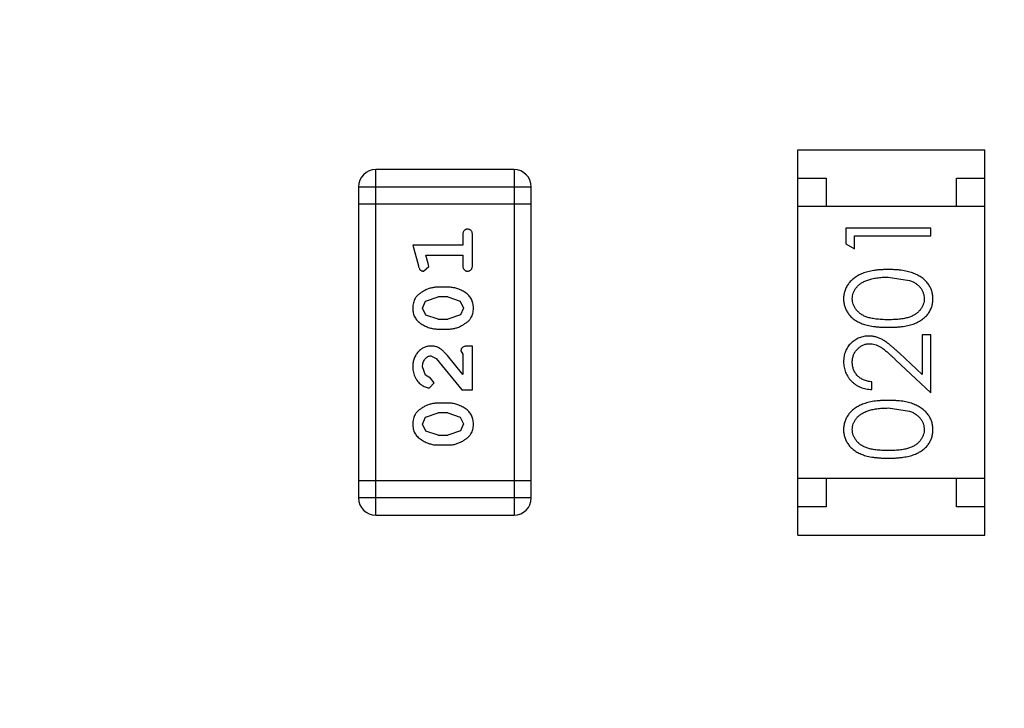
# Model space of a CAD drawing. Header units: inches. Extents: x -13 to 119, y -33 to 44.
# Tile 22 of 40: x 91.12 to 92.86, y 11.92 to 13.13. Entities that reach past the tile are written whole.
import ezdxf

# ---------------------------------------------------------------- set-up
doc = ezdxf.new("R2010")
doc.units = ezdxf.units.IN
doc.header["$LTSCALE"] = 1.21
doc.header["$MEASUREMENT"] = 0
doc.header["$PDMODE"] = 3
doc.header["$PDSIZE"] = 0.3125
doc.layers.get('0').update_dxf_attribs({"linetype": 'CONTINUOUS'})
doc.layers.get('Defpoints').update_dxf_attribs({"linetype": 'CONTINUOUS'})
doc.layers.add('DIM', color=3, linetype='CONTINUOUS')
doc.styles.get("Standard").update_dxf_attribs({"font": 'txt', "width": 0.8})
doc.dimstyles.get("Standard").update_dxf_attribs({"dimtxt": 0.15625, "dimasz": 0.1875, "dimexe": 0.125, "dimexo": 0.0625, "dimgap": 0.09, "dimtad": 0, "dimtih": 1, "dimtoh": 1, "dimzin": 4, "dimdsep": 46, "dimtxsty": 'Standard', "dimblk": '_FILLED', "dimblk1": '_FILLED', "dimblk2": '_FILLED', "dimcen": 0.09, "dimazin": 1, "dimtp": 0.01, "dimtm": 0.01, "dimtfac": 1, "dimtofl": 0, "dimtmove": 0, "dimatfit": 3, "dimldrblk": '_FILLED', "dimfxl": 1, "dimtolj": 1, "dimtzin": 4, "dimarcsym": 0})

# ---------------------------------------------------------------- blocks, each defined once
blk = doc.blocks.new('_FILLED')
at = {"color": 0, "linetype": 'ByBlock'}
blk.add_solid([(0, 0), (-1, 0.1667), (-1, -0.1667)], dxfattribs=at)
blk = doc.blocks.new('*D26')
at = {"layer": 'Defpoints', "color": 0}
for p in [(87.6825, 22.6485), (108.0025, -8.1472), (108.0025, -17.2496)]:
    blk.add_point(p, dxfattribs=at)
at = {"layer": 'DIM', "color": 0, "lineweight": -2}
for p, q in [((87.6825, 22.586), (87.6825, -17.3746)), ((108.0025, -8.2097), (108.0025, -17.3746)), ((88.8825, -17.2496), (95.9125, -17.2496)), ((106.8025, -17.2496), (99.7725, -17.2496))]:
    blk.add_line(p, q, dxfattribs=at)
at = {"layer": 'DIM', "color": 0, "lineweight": -2, "xscale": 1.2, "yscale": 1.2, "zscale": 1.2, "rotation": 180}
blk.add_blockref('_FILLED', (87.6825, -17.2496), dxfattribs=at)
at = {"layer": 'DIM', "color": 0, "lineweight": -2, "xscale": 1.2, "yscale": 1.2, "zscale": 1.2}
blk.add_blockref('_FILLED', (108.0025, -17.2496), dxfattribs=at)
at = {"layer": 'DIM', "color": 0, "insert": (97.8425, -17.2496), "char_height": 1.2, "attachment_point": 5}
blk.add_mtext('\\A1;20.32', dxfattribs=at)

msp = doc.modelspace()

# ---------------------------------------------------------------- linework, layer by layer
at = {"color": 7, "linetype": 'Continuous'}
for p, q in [((92.4959, 12.2235), (92.4959, 12.9035)), ((92.4959, 12.9035), (92.8259, 12.9035)), ((92.8259, 12.2235), (92.8259, 12.9035)), ((91.7514, 12.2588), (91.7514, 12.8684)), ((91.9953, 12.8684), (91.7514, 12.8684)), ((91.9953, 12.8684), (91.9953, 12.2588)), ((92.4959, 12.8535), (92.5459, 12.8535)), ((92.5459, 12.8535), (92.5459, 12.8035)), ((92.7759, 12.8035), (92.7759, 12.8535)), ((92.7759, 12.8535), (92.8259, 12.8535)), ((91.7209, 12.8379), (91.7209, 12.2893)), ((91.7209, 12.8379), (92.0257, 12.8379)), ((92.0257, 12.2893), (92.0257, 12.8379)), ((92.0257, 12.8074), (91.7209, 12.8074)), ((92.8259, 12.8035), (92.4959, 12.8035)), ((91.9048, 12.7524), (91.9048, 12.735)), ((91.9221, 12.7004), (91.9221, 12.7524)), ((92.5806, 12.7653), (92.5806, 12.7375)), ((92.7306, 12.7653), (92.5806, 12.7653)), ((92.596, 12.7287), (92.596, 12.7518)), ((92.596, 12.7518), (92.7306, 12.7518)), ((92.7306, 12.7518), (92.7306, 12.7653)), ((91.8167, 12.735), (91.8266, 12.6985)), ((91.9048, 12.735), (91.8167, 12.735)), ((92.5806, 12.7375), (92.596, 12.7287)), ((91.844, 12.7027), (91.8398, 12.7177)), ((91.8398, 12.7177), (91.9048, 12.7177)), ((91.9048, 12.7177), (91.9048, 12.7004)), ((91.845, 12.6973), (91.844, 12.7027)), ((91.8357, 12.6894), (91.845, 12.6973)), ((92.6556, 12.6787), (92.6934, 12.673)), ((91.8791, 12.6611), (91.8613, 12.6611)), ((91.834, 12.6241), (91.8393, 12.6362)), ((91.8393, 12.6362), (91.8616, 12.6438)), ((91.8788, 12.6438), (91.8616, 12.6438)), ((91.8788, 12.6438), (91.9006, 12.6366)), ((91.9006, 12.6366), (91.9064, 12.6243)), ((91.8398, 12.6117), (91.834, 12.6241)), ((91.9064, 12.6243), (91.9011, 12.6121)), ((91.8616, 12.6045), (91.8398, 12.6117)), ((91.8616, 12.6045), (91.8788, 12.6045)), ((91.9011, 12.6121), (91.8788, 12.6045)), ((91.8613, 12.5872), (91.8791, 12.5872)), ((92.7153, 12.5768), (92.7153, 12.507)), ((92.7306, 12.5768), (92.7153, 12.5768)), ((92.7306, 12.4749), (92.7306, 12.5768)), ((91.9017, 12.5486), (91.9048, 12.5431)), ((91.9048, 12.5431), (91.9048, 12.5069)), ((91.9221, 12.5573), (91.9142, 12.5573)), ((91.9221, 12.4802), (91.9221, 12.5573)), ((92.7153, 12.507), (92.6752, 12.5445)), ((91.8485, 12.54), (91.8582, 12.5352)), ((91.8582, 12.5352), (91.9032, 12.4802)), ((91.9048, 12.5069), (91.8778, 12.5405)), ((92.6686, 12.533), (92.7306, 12.4749)), ((91.8394, 12.5056), (91.834, 12.5205)), ((91.8479, 12.5006), (91.8394, 12.5056)), ((91.846, 12.4833), (91.8545, 12.4922)), ((91.8545, 12.4922), (91.8479, 12.5006)), ((92.6268, 12.4806), (92.6268, 12.4941)), ((91.9032, 12.4802), (91.9221, 12.4802)), ((91.8791, 12.4566), (91.8613, 12.4566)), ((91.8393, 12.4317), (91.8616, 12.4393)), ((91.8788, 12.4393), (91.8616, 12.4393)), ((91.8788, 12.4393), (91.9006, 12.432)), ((92.6556, 12.448), (92.6934, 12.4423)), ((91.834, 12.4196), (91.8393, 12.4317)), ((91.9006, 12.432), (91.9064, 12.4198)), ((91.8398, 12.4072), (91.834, 12.4196)), ((91.8616, 12.4), (91.8398, 12.4072)), ((91.9011, 12.4076), (91.8788, 12.4)), ((91.9064, 12.4198), (91.9011, 12.4076)), ((91.8616, 12.4), (91.8788, 12.4)), ((91.8613, 12.3827), (91.8791, 12.3827)), ((92.0257, 12.3197), (91.7209, 12.3197)), ((92.8259, 12.3235), (92.4959, 12.3235)), ((92.5459, 12.3235), (92.5459, 12.2735)), ((92.7759, 12.2735), (92.7759, 12.3235)), ((92.0257, 12.2893), (91.7209, 12.2893)), ((92.5459, 12.2735), (92.4959, 12.2735)), ((92.8259, 12.2735), (92.7759, 12.2735)), ((91.7514, 12.2588), (91.9953, 12.2588)), ((92.4959, 12.2235), (92.8259, 12.2235))]:
    msp.add_line(p, q, dxfattribs=at)
for centre, start, end in [((91.7514, 12.8379), 90, 180), ((91.9953, 12.8379), 0, 90), ((91.7514, 12.2893), 180, 270), ((91.9953, 12.2893), 270, 0)]:
    msp.add_arc(centre, 0.0305, start, end, dxfattribs=at)
for points, knots in [([(91.9134, 12.7634), (91.9128, 12.7633), (91.9117, 12.7633), (91.91, 12.7628), (91.9085, 12.7619), (91.9072, 12.7608), (91.9061, 12.7592), (91.9053, 12.7573), (91.9049, 12.7549), (91.9048, 12.7532), (91.9048, 12.7524)], [0, 0, 0, 0, 0.11517, 0.223509, 0.328254, 0.438012, 0.553651, 0.682263, 0.830856, 1, 1, 1, 1]), ([(91.9221, 12.7524), (91.9221, 12.7532), (91.922, 12.7549), (91.9216, 12.7573), (91.9209, 12.7592), (91.9198, 12.7608), (91.9184, 12.7619), (91.9169, 12.7628), (91.9152, 12.7633), (91.9141, 12.7633), (91.9134, 12.7634)], [0, 0, 0, 0, 0.169012, 0.317488, 0.445429, 0.560977, 0.67065, 0.776666, 0.88492, 1, 1, 1, 1]), ([(91.9048, 12.7004), (91.9048, 12.6995), (91.9049, 12.6979), (91.9053, 12.6955), (91.9061, 12.6936), (91.9071, 12.692), (91.9085, 12.6909), (91.91, 12.69), (91.9117, 12.6895), (91.9128, 12.6895), (91.9134, 12.6894)], [0, 0, 0, 0, 0.169102, 0.317658, 0.446239, 0.563118, 0.671828, 0.776546, 0.884858, 1, 1, 1, 1]), ([(91.9134, 12.6894), (91.9141, 12.6895), (91.9152, 12.6895), (91.9169, 12.69), (91.9184, 12.6909), (91.9198, 12.692), (91.9208, 12.6936), (91.9216, 12.6955), (91.922, 12.6979), (91.9221, 12.6995), (91.9221, 12.7004)], [0, 0, 0, 0, 0.115051, 0.223278, 0.329269, 0.437893, 0.554681, 0.682591, 0.83103, 1, 1, 1, 1]), ([(91.8266, 12.6985), (91.8268, 12.6976), (91.8273, 12.6961), (91.8282, 12.694), (91.8291, 12.6923), (91.8301, 12.6912), (91.8313, 12.6904), (91.8326, 12.6898), (91.8341, 12.6895), (91.8352, 12.6894), (91.8357, 12.6894)], [0, 0, 0, 0, 0.187321, 0.344927, 0.475328, 0.579604, 0.674244, 0.773631, 0.882025, 1, 1, 1, 1]), ([(92.6557, 12.6922), (92.6534, 12.6922), (92.6489, 12.6921), (92.6423, 12.6918), (92.6361, 12.6913), (92.6303, 12.6905), (92.6248, 12.6896), (92.6197, 12.6884), (92.615, 12.687), (92.6105, 12.6854), (92.6064, 12.6836), (92.6026, 12.6817), (92.5991, 12.6796), (92.5957, 12.6773), (92.5927, 12.6749), (92.5899, 12.6723), (92.5874, 12.6696), (92.5852, 12.6667), (92.5832, 12.6638), (92.5815, 12.6607), (92.58, 12.6575), (92.5789, 12.6542), (92.5779, 12.6509), (92.5773, 12.6475), (92.5769, 12.644), (92.5768, 12.6416), (92.5768, 12.6404)], [0, 0, 0, 0, 0.065278, 0.127205, 0.186168, 0.241675, 0.294115, 0.343609, 0.390387, 0.434463, 0.476646, 0.517002, 0.555936, 0.593716, 0.630057, 0.665601, 0.700745, 0.734917, 0.768681, 0.802087, 0.834849, 0.867433, 0.900138, 0.932806, 0.966212, 1, 1, 1, 1]), ([(92.7345, 12.6404), (92.7345, 12.6416), (92.7344, 12.644), (92.734, 12.6475), (92.7333, 12.6509), (92.7324, 12.6543), (92.7312, 12.6575), (92.7298, 12.6607), (92.728, 12.6638), (92.726, 12.6668), (92.7238, 12.6697), (92.7212, 12.6725), (92.7185, 12.6751), (92.7154, 12.6775), (92.7121, 12.6797), (92.7085, 12.6818), (92.7047, 12.6837), (92.7007, 12.6855), (92.6963, 12.6871), (92.6915, 12.6884), (92.6864, 12.6896), (92.681, 12.6906), (92.6752, 12.6913), (92.669, 12.6918), (92.6625, 12.6921), (92.658, 12.6922), (92.6557, 12.6922)], [0, 0, 0, 0, 0.033824, 0.067298, 0.10028, 0.133019, 0.165736, 0.198792, 0.232372, 0.266409, 0.301016, 0.336196, 0.371972, 0.408574, 0.446394, 0.485225, 0.525372, 0.567224, 0.611081, 0.65775, 0.70702, 0.759235, 0.814484, 0.873227, 0.934937, 1, 1, 1, 1]), ([(92.5922, 12.6409), (92.5923, 12.6425), (92.5924, 12.6458), (92.5937, 12.6506), (92.5958, 12.6553), (92.5982, 12.659), (92.6005, 12.6619), (92.6025, 12.664), (92.6047, 12.6659), (92.6072, 12.6677), (92.6099, 12.6694), (92.6128, 12.671), (92.616, 12.6724), (92.6194, 12.6737), (92.6231, 12.6749), (92.627, 12.676), (92.6312, 12.6768), (92.6356, 12.6775), (92.6402, 12.678), (92.6452, 12.6785), (92.6503, 12.6787), (92.6538, 12.6787), (92.6556, 12.6787)], [0, 0, 0, 0, 0.059689, 0.119507, 0.181075, 0.246162, 0.279894, 0.314468, 0.350403, 0.387474, 0.426147, 0.466624, 0.508745, 0.553328, 0.600058, 0.649177, 0.700552, 0.754894, 0.811825, 0.871514, 0.934319, 1, 1, 1, 1]), ([(92.6934, 12.673), (92.6944, 12.6727), (92.6965, 12.6719), (92.6994, 12.6706), (92.7021, 12.6691), (92.7046, 12.6675), (92.7069, 12.6657), (92.7091, 12.6639), (92.711, 12.6619), (92.7132, 12.6591), (92.7156, 12.6554), (92.7176, 12.6507), (92.7189, 12.6458), (92.719, 12.6425), (92.7191, 12.6409)], [0, 0, 0, 0, 0.075949, 0.148549, 0.218996, 0.286119, 0.351826, 0.416074, 0.478265, 0.540325, 0.660405, 0.774606, 0.887187, 1, 1, 1, 1]), ([(91.8613, 12.6611), (91.8602, 12.6611), (91.8581, 12.6611), (91.8549, 12.6608), (91.8518, 12.6602), (91.8487, 12.6596), (91.8456, 12.6586), (91.8426, 12.6575), (91.8396, 12.6562), (91.8368, 12.6547), (91.834, 12.6531), (91.8315, 12.6515), (91.8292, 12.6498), (91.827, 12.6482), (91.8252, 12.6465), (91.8235, 12.6448), (91.8221, 12.643), (91.8206, 12.6407), (91.819, 12.6375), (91.8176, 12.6333), (91.8168, 12.6288), (91.8167, 12.6256), (91.8167, 12.624)], [0, 0, 0, 0, 0.049855, 0.099516, 0.148482, 0.19758, 0.246804, 0.296268, 0.346517, 0.397047, 0.446826, 0.49336, 0.537801, 0.579207, 0.617974, 0.654833, 0.689171, 0.722088, 0.786392, 0.853518, 0.924186, 1, 1, 1, 1]), ([(91.9237, 12.6242), (91.9236, 12.6257), (91.9236, 12.6285), (91.9228, 12.6326), (91.9217, 12.6364), (91.9201, 12.64), (91.9181, 12.6433), (91.9156, 12.6463), (91.9127, 12.6492), (91.9093, 12.6516), (91.9057, 12.6538), (91.902, 12.6558), (91.8983, 12.6574), (91.8945, 12.6588), (91.8907, 12.6598), (91.8869, 12.6606), (91.883, 12.661), (91.8804, 12.6611), (91.8791, 12.6611)], [0, 0, 0, 0, 0.067217, 0.131051, 0.19272, 0.252824, 0.312745, 0.373449, 0.436041, 0.501494, 0.567761, 0.632087, 0.695096, 0.757109, 0.817993, 0.878657, 0.939311, 1, 1, 1, 1]), ([(92.5768, 12.6404), (92.5768, 12.6392), (92.5769, 12.6369), (92.5773, 12.6334), (92.5779, 12.6301), (92.5789, 12.6268), (92.58, 12.6236), (92.5815, 12.6204), (92.5832, 12.6174), (92.5852, 12.6145), (92.5874, 12.6117), (92.5898, 12.609), (92.5925, 12.6065), (92.5955, 12.6042), (92.5987, 12.6021), (92.6022, 12.6), (92.6059, 12.5982), (92.6098, 12.5965), (92.6141, 12.595), (92.6188, 12.5938), (92.6239, 12.5926), (92.6295, 12.5918), (92.6354, 12.5911), (92.6418, 12.5906), (92.6486, 12.5903), (92.6533, 12.5903), (92.6557, 12.5903)], [0, 0, 0, 0, 0.033742, 0.066533, 0.099153, 0.13154, 0.164087, 0.196563, 0.229707, 0.263315, 0.297504, 0.331686, 0.366482, 0.4021, 0.438958, 0.476748, 0.515985, 0.556589, 0.599519, 0.645765, 0.695487, 0.748721, 0.805687, 0.866754, 0.931405, 1, 1, 1, 1]), ([(92.6556, 12.6037), (92.6536, 12.6037), (92.6497, 12.6037), (92.6441, 12.604), (92.6388, 12.6043), (92.6339, 12.6049), (92.6294, 12.6055), (92.6252, 12.6063), (92.6215, 12.6072), (92.618, 12.6083), (92.6149, 12.6095), (92.612, 12.6109), (92.6093, 12.6124), (92.6068, 12.614), (92.6045, 12.6158), (92.6024, 12.6177), (92.6004, 12.6197), (92.5982, 12.6225), (92.5958, 12.6263), (92.5937, 12.631), (92.5924, 12.6359), (92.5923, 12.6392), (92.5922, 12.6409)], [0, 0, 0, 0, 0.073302, 0.142286, 0.206253, 0.266017, 0.321612, 0.372532, 0.419497, 0.462398, 0.502825, 0.541489, 0.579034, 0.615143, 0.650298, 0.684912, 0.718701, 0.752189, 0.817245, 0.879117, 0.939613, 1, 1, 1, 1]), ([(92.7191, 12.6409), (92.719, 12.6392), (92.7189, 12.6359), (92.7176, 12.631), (92.7155, 12.6263), (92.7131, 12.6225), (92.7108, 12.6197), (92.7089, 12.6176), (92.7067, 12.6157), (92.7044, 12.614), (92.7019, 12.6123), (92.6992, 12.6109), (92.6963, 12.6095), (92.6932, 12.6083), (92.6898, 12.6072), (92.686, 12.6062), (92.6819, 12.6055), (92.6774, 12.6048), (92.6725, 12.6043), (92.6672, 12.604), (92.6615, 12.6037), (92.6577, 12.6037), (92.6556, 12.6037)], [0, 0, 0, 0, 0.060034, 0.120278, 0.182348, 0.247919, 0.281641, 0.315701, 0.350322, 0.385703, 0.421819, 0.459196, 0.497866, 0.538301, 0.58121, 0.628183, 0.679403, 0.734699, 0.794074, 0.858416, 0.927049, 1, 1, 1, 1]), ([(92.6557, 12.5903), (92.6581, 12.5903), (92.6627, 12.5903), (92.6695, 12.5906), (92.6759, 12.5911), (92.6818, 12.5918), (92.6873, 12.5927), (92.6925, 12.5938), (92.6972, 12.5951), (92.7015, 12.5966), (92.7055, 12.5983), (92.7093, 12.6002), (92.7127, 12.6022), (92.7159, 12.6044), (92.7189, 12.6067), (92.7216, 12.6091), (92.7241, 12.6118), (92.7263, 12.6146), (92.7282, 12.6175), (92.7299, 12.6205), (92.7313, 12.6236), (92.7325, 12.6268), (92.7334, 12.6301), (92.734, 12.6334), (92.7344, 12.6369), (92.7345, 12.6392), (92.7345, 12.6404)], [0, 0, 0, 0, 0.068113, 0.132564, 0.193427, 0.250218, 0.303569, 0.353576, 0.400235, 0.443586, 0.484619, 0.524292, 0.56238, 0.599049, 0.63494, 0.669782, 0.704009, 0.737842, 0.771098, 0.803896, 0.836415, 0.868639, 0.900715, 0.933378, 0.966213, 1, 1, 1, 1]), ([(91.8167, 12.624), (91.8167, 12.6225), (91.8168, 12.6197), (91.8175, 12.6156), (91.8186, 12.6118), (91.8202, 12.6082), (91.8223, 12.6049), (91.8248, 12.6019), (91.8278, 12.5991), (91.8312, 12.5966), (91.8348, 12.5944), (91.8384, 12.5925), (91.8421, 12.5908), (91.8459, 12.5895), (91.8497, 12.5885), (91.8535, 12.5877), (91.8574, 12.5873), (91.86, 12.5872), (91.8613, 12.5872)], [0, 0, 0, 0, 0.06692, 0.130834, 0.19258, 0.252759, 0.312631, 0.373411, 0.436359, 0.501894, 0.568244, 0.632472, 0.69556, 0.757163, 0.818592, 0.878885, 0.939235, 1, 1, 1, 1]), ([(91.8791, 12.5872), (91.8801, 12.5872), (91.8823, 12.5872), (91.8854, 12.5875), (91.8886, 12.588), (91.8917, 12.5887), (91.8947, 12.5896), (91.8977, 12.5907), (91.9007, 12.592), (91.9035, 12.5935), (91.9063, 12.595), (91.9088, 12.5967), (91.9111, 12.5983), (91.9132, 12.5999), (91.9151, 12.6016), (91.9168, 12.6033), (91.9182, 12.6051), (91.9198, 12.6074), (91.9214, 12.6106), (91.9227, 12.6148), (91.9235, 12.6194), (91.9236, 12.6226), (91.9237, 12.6242)], [0, 0, 0, 0, 0.049886, 0.09882, 0.148132, 0.19689, 0.246038, 0.295176, 0.345305, 0.395692, 0.445312, 0.491875, 0.535813, 0.577009, 0.616081, 0.652689, 0.687585, 0.720206, 0.785062, 0.85223, 0.923759, 1, 1, 1, 1]), ([(92.6214, 12.5749), (92.6199, 12.5748), (92.617, 12.5747), (92.6127, 12.5742), (92.6085, 12.5732), (92.6045, 12.5718), (92.6007, 12.57), (92.597, 12.5679), (92.5934, 12.5653), (92.59, 12.5624), (92.5869, 12.5592), (92.5842, 12.5556), (92.5819, 12.5519), (92.58, 12.5479), (92.5786, 12.5436), (92.5776, 12.5392), (92.5769, 12.5344), (92.5768, 12.5312), (92.5768, 12.5296)], [0, 0, 0, 0, 0.06271, 0.123347, 0.183401, 0.242828, 0.302097, 0.36242, 0.423725, 0.487032, 0.550491, 0.612709, 0.674265, 0.73617, 0.799211, 0.863483, 0.930525, 1, 1, 1, 1]), ([(92.5922, 12.5289), (92.5922, 12.53), (92.5923, 12.5322), (92.5927, 12.5354), (92.5934, 12.5385), (92.5944, 12.5415), (92.5957, 12.5443), (92.5972, 12.547), (92.599, 12.5496), (92.6011, 12.552), (92.6034, 12.5542), (92.6058, 12.5561), (92.6084, 12.5578), (92.611, 12.5591), (92.6137, 12.5601), (92.6166, 12.5609), (92.6196, 12.5613), (92.6216, 12.5614), (92.6226, 12.5614)], [0, 0, 0, 0, 0.068027, 0.133505, 0.19695, 0.26027, 0.322741, 0.384982, 0.448465, 0.513424, 0.578224, 0.640011, 0.700094, 0.760067, 0.819012, 0.877878, 0.938035, 1, 1, 1, 1]), ([(92.6752, 12.5445), (92.6737, 12.546), (92.6707, 12.5487), (92.6664, 12.5527), (92.6622, 12.5562), (92.6583, 12.5594), (92.6547, 12.5623), (92.6513, 12.5648), (92.6482, 12.5669), (92.6444, 12.5692), (92.6396, 12.5715), (92.6337, 12.5734), (92.6276, 12.5747), (92.6235, 12.5748), (92.6214, 12.5749)], [0, 0, 0, 0, 0.09953, 0.192079, 0.277712, 0.357454, 0.429648, 0.495771, 0.555538, 0.608657, 0.707578, 0.804328, 0.901298, 1, 1, 1, 1]), ([(92.6226, 12.5614), (92.6242, 12.5614), (92.6275, 12.5612), (92.6322, 12.5602), (92.6369, 12.5585), (92.6407, 12.5565), (92.6438, 12.5545), (92.6465, 12.5526), (92.6494, 12.5502), (92.6527, 12.5476), (92.6563, 12.5445), (92.6601, 12.541), (92.6643, 12.5372), (92.6671, 12.5345), (92.6686, 12.533)], [0, 0, 0, 0, 0.088014, 0.174976, 0.2638, 0.355443, 0.406413, 0.465519, 0.533076, 0.609353, 0.693899, 0.787171, 0.889197, 1, 1, 1, 1]), ([(91.8495, 12.5573), (91.8483, 12.5572), (91.8461, 12.5572), (91.8429, 12.5567), (91.8398, 12.5559), (91.8368, 12.5548), (91.834, 12.5533), (91.8313, 12.5515), (91.8287, 12.5494), (91.8262, 12.547), (91.824, 12.5444), (91.822, 12.5415), (91.8204, 12.5385), (91.819, 12.5353), (91.818, 12.5318), (91.8172, 12.5283), (91.8168, 12.5245), (91.8167, 12.5219), (91.8167, 12.5206)], [0, 0, 0, 0, 0.060981, 0.120256, 0.178148, 0.236115, 0.293993, 0.352864, 0.413358, 0.476056, 0.539296, 0.602396, 0.665116, 0.728325, 0.792919, 0.859317, 0.928302, 1, 1, 1, 1]), ([(91.8778, 12.5405), (91.877, 12.5414), (91.8755, 12.5431), (91.8733, 12.5455), (91.8712, 12.5476), (91.8692, 12.5494), (91.8673, 12.5511), (91.8655, 12.5524), (91.8639, 12.5535), (91.8619, 12.5546), (91.8593, 12.5557), (91.8561, 12.5566), (91.8528, 12.5572), (91.8506, 12.5573), (91.8495, 12.5573)], [0, 0, 0, 0, 0.103002, 0.197728, 0.285279, 0.365235, 0.437224, 0.502446, 0.560545, 0.611446, 0.707576, 0.80349, 0.900532, 1, 1, 1, 1]), ([(91.9142, 12.5573), (91.9132, 12.5573), (91.9112, 12.5572), (91.9085, 12.5568), (91.9062, 12.5561), (91.9045, 12.555), (91.9032, 12.5537), (91.9023, 12.5522), (91.9017, 12.5505), (91.9017, 12.5493), (91.9017, 12.5486)], [0, 0, 0, 0, 0.1844, 0.34094, 0.473574, 0.586824, 0.690029, 0.789175, 0.890445, 1, 1, 1, 1]), ([(91.834, 12.5205), (91.834, 12.5219), (91.8341, 12.5246), (91.835, 12.5284), (91.8364, 12.5318), (91.8383, 12.5347), (91.8405, 12.537), (91.843, 12.5387), (91.8457, 12.5398), (91.8476, 12.5399), (91.8485, 12.54)], [0, 0, 0, 0, 0.156344, 0.299348, 0.4327, 0.561, 0.682299, 0.791883, 0.89611, 1, 1, 1, 1]), ([(92.5768, 12.5296), (92.5768, 12.5279), (92.5769, 12.5246), (92.5776, 12.5198), (92.5787, 12.5151), (92.5802, 12.5107), (92.5822, 12.5065), (92.5847, 12.5025), (92.5875, 12.4986), (92.5908, 12.4951), (92.5944, 12.4918), (92.5983, 12.489), (92.6025, 12.4865), (92.6069, 12.4845), (92.6115, 12.4829), (92.6164, 12.4817), (92.6215, 12.4809), (92.625, 12.4807), (92.6268, 12.4806)], [0, 0, 0, 0, 0.06445, 0.126725, 0.187421, 0.247417, 0.306749, 0.366595, 0.427749, 0.490235, 0.553031, 0.614805, 0.676505, 0.738096, 0.801021, 0.864897, 0.931209, 1, 1, 1, 1]), ([(92.6268, 12.4941), (92.6255, 12.4942), (92.6229, 12.4945), (92.6191, 12.4952), (92.6155, 12.4962), (92.6122, 12.4974), (92.6091, 12.4989), (92.6063, 12.5007), (92.6036, 12.5026), (92.6013, 12.5049), (92.5991, 12.5074), (92.5973, 12.51), (92.5957, 12.5128), (92.5944, 12.5157), (92.5934, 12.5188), (92.5927, 12.522), (92.5923, 12.5254), (92.5922, 12.5277), (92.5922, 12.5289)], [0, 0, 0, 0, 0.073648, 0.143686, 0.210962, 0.275557, 0.338064, 0.399311, 0.4594, 0.51934, 0.579024, 0.637809, 0.695959, 0.754122, 0.813113, 0.873453, 0.935561, 1, 1, 1, 1]), ([(91.8167, 12.5206), (91.8168, 12.5189), (91.8169, 12.5156), (91.8177, 12.5106), (91.8192, 12.5059), (91.8211, 12.5014), (91.8236, 12.4972), (91.8265, 12.4936), (91.8297, 12.4904), (91.8333, 12.4879), (91.8368, 12.486), (91.8402, 12.4845), (91.8432, 12.4836), (91.8451, 12.4834), (91.846, 12.4833)], [0, 0, 0, 0, 0.098286, 0.193983, 0.289056, 0.384352, 0.477435, 0.566197, 0.652355, 0.737986, 0.818188, 0.887401, 0.94802, 1, 1, 1, 1]), ([(91.8613, 12.4566), (91.8602, 12.4566), (91.8581, 12.4565), (91.8549, 12.4562), (91.8518, 12.4557), (91.8487, 12.455), (91.8456, 12.4541), (91.8426, 12.453), (91.8396, 12.4517), (91.8368, 12.4502), (91.834, 12.4486), (91.8315, 12.447), (91.8292, 12.4453), (91.827, 12.4437), (91.8252, 12.4419), (91.8235, 12.4402), (91.8221, 12.4385), (91.8206, 12.4361), (91.819, 12.433), (91.8176, 12.4288), (91.8168, 12.4242), (91.8167, 12.4211), (91.8167, 12.4195)], [0, 0, 0, 0, 0.049855, 0.099516, 0.148482, 0.19758, 0.246804, 0.296268, 0.346517, 0.397047, 0.446826, 0.49336, 0.537801, 0.579207, 0.617974, 0.654833, 0.689171, 0.722088, 0.786392, 0.853518, 0.924186, 1, 1, 1, 1]), ([(91.9237, 12.4197), (91.9236, 12.4211), (91.9236, 12.424), (91.9228, 12.4281), (91.9217, 12.4319), (91.9201, 12.4355), (91.9181, 12.4388), (91.9156, 12.4418), (91.9127, 12.4446), (91.9093, 12.4471), (91.9057, 12.4493), (91.902, 12.4512), (91.8983, 12.4529), (91.8945, 12.4543), (91.8907, 12.4553), (91.8869, 12.4561), (91.883, 12.4565), (91.8804, 12.4566), (91.8791, 12.4566)], [0, 0, 0, 0, 0.067217, 0.131051, 0.19272, 0.252824, 0.312745, 0.373449, 0.436041, 0.501494, 0.567761, 0.632087, 0.695096, 0.757109, 0.817993, 0.878657, 0.939311, 1, 1, 1, 1]), ([(92.6557, 12.4614), (92.6534, 12.4614), (92.6489, 12.4613), (92.6423, 12.461), (92.6361, 12.4605), (92.6303, 12.4598), (92.6248, 12.4588), (92.6197, 12.4576), (92.615, 12.4562), (92.6105, 12.4546), (92.6064, 12.4528), (92.6026, 12.4509), (92.5991, 12.4488), (92.5957, 12.4466), (92.5927, 12.4441), (92.5899, 12.4416), (92.5874, 12.4388), (92.5852, 12.436), (92.5832, 12.433), (92.5815, 12.4299), (92.58, 12.4267), (92.5789, 12.4235), (92.5779, 12.4201), (92.5773, 12.4167), (92.5769, 12.4132), (92.5768, 12.4108), (92.5768, 12.4096)], [0, 0, 0, 0, 0.065278, 0.127205, 0.186168, 0.241675, 0.294115, 0.343609, 0.390387, 0.434463, 0.476646, 0.517002, 0.555936, 0.593716, 0.630057, 0.665601, 0.700745, 0.734917, 0.768681, 0.802087, 0.834849, 0.867433, 0.900138, 0.932806, 0.966212, 1, 1, 1, 1]), ([(92.7345, 12.4096), (92.7345, 12.4108), (92.7344, 12.4132), (92.734, 12.4167), (92.7333, 12.4202), (92.7324, 12.4235), (92.7312, 12.4268), (92.7298, 12.43), (92.728, 12.4331), (92.726, 12.4361), (92.7238, 12.439), (92.7212, 12.4417), (92.7185, 12.4443), (92.7154, 12.4467), (92.7121, 12.4489), (92.7085, 12.451), (92.7047, 12.4529), (92.7007, 12.4547), (92.6963, 12.4563), (92.6915, 12.4577), (92.6864, 12.4588), (92.681, 12.4598), (92.6752, 12.4605), (92.669, 12.461), (92.6625, 12.4613), (92.658, 12.4614), (92.6557, 12.4614)], [0, 0, 0, 0, 0.033824, 0.067298, 0.10028, 0.133019, 0.165736, 0.198792, 0.232372, 0.266409, 0.301016, 0.336196, 0.371972, 0.408574, 0.446394, 0.485225, 0.525372, 0.567224, 0.611081, 0.65775, 0.70702, 0.759235, 0.814484, 0.873227, 0.934937, 1, 1, 1, 1]), ([(92.5922, 12.4101), (92.5923, 12.4117), (92.5924, 12.415), (92.5937, 12.4199), (92.5958, 12.4245), (92.5982, 12.4283), (92.6005, 12.4311), (92.6025, 12.4332), (92.6047, 12.4351), (92.6072, 12.4369), (92.6099, 12.4386), (92.6128, 12.4402), (92.616, 12.4416), (92.6194, 12.443), (92.6231, 12.4441), (92.627, 12.4452), (92.6312, 12.446), (92.6356, 12.4467), (92.6402, 12.4473), (92.6452, 12.4477), (92.6503, 12.4479), (92.6538, 12.4479), (92.6556, 12.448)], [0, 0, 0, 0, 0.059689, 0.119507, 0.181075, 0.246162, 0.279894, 0.314468, 0.350403, 0.387474, 0.426147, 0.466624, 0.508745, 0.553328, 0.600058, 0.649177, 0.700552, 0.754894, 0.811825, 0.871514, 0.934319, 1, 1, 1, 1]), ([(92.6934, 12.4423), (92.6944, 12.4419), (92.6965, 12.4411), (92.6994, 12.4398), (92.7021, 12.4383), (92.7046, 12.4367), (92.7069, 12.435), (92.7091, 12.4331), (92.711, 12.4311), (92.7132, 12.4283), (92.7156, 12.4246), (92.7176, 12.4199), (92.7189, 12.4151), (92.719, 12.4118), (92.7191, 12.4101)], [0, 0, 0, 0, 0.075949, 0.148549, 0.218996, 0.286119, 0.351826, 0.416074, 0.478265, 0.540325, 0.660405, 0.774606, 0.887187, 1, 1, 1, 1]), ([(91.8167, 12.4195), (91.8167, 12.418), (91.8168, 12.4152), (91.8175, 12.4111), (91.8186, 12.4073), (91.8202, 12.4037), (91.8223, 12.4004), (91.8248, 12.3974), (91.8278, 12.3946), (91.8312, 12.3921), (91.8348, 12.3899), (91.8384, 12.388), (91.8421, 12.3863), (91.8459, 12.385), (91.8497, 12.3839), (91.8535, 12.3832), (91.8574, 12.3827), (91.86, 12.3827), (91.8613, 12.3827)], [0, 0, 0, 0, 0.06692, 0.130834, 0.19258, 0.252759, 0.312631, 0.373411, 0.436359, 0.501894, 0.568244, 0.632472, 0.69556, 0.757163, 0.818592, 0.878885, 0.939235, 1, 1, 1, 1]), ([(91.8791, 12.3827), (91.8801, 12.3827), (91.8823, 12.3827), (91.8854, 12.383), (91.8886, 12.3835), (91.8917, 12.3842), (91.8947, 12.3851), (91.8977, 12.3862), (91.9007, 12.3875), (91.9035, 12.3889), (91.9063, 12.3905), (91.9088, 12.3921), (91.9111, 12.3938), (91.9132, 12.3954), (91.9151, 12.3971), (91.9168, 12.3988), (91.9182, 12.4006), (91.9198, 12.4029), (91.9214, 12.4061), (91.9227, 12.4103), (91.9235, 12.4149), (91.9236, 12.4181), (91.9237, 12.4197)], [0, 0, 0, 0, 0.049886, 0.09882, 0.148132, 0.19689, 0.246038, 0.295176, 0.345305, 0.395692, 0.445312, 0.491875, 0.535813, 0.577009, 0.616081, 0.652689, 0.687585, 0.720206, 0.785062, 0.85223, 0.923759, 1, 1, 1, 1]), ([(92.5768, 12.4096), (92.5768, 12.4085), (92.5769, 12.4061), (92.5773, 12.4027), (92.5779, 12.3993), (92.5789, 12.396), (92.58, 12.3928), (92.5815, 12.3897), (92.5832, 12.3866), (92.5852, 12.3837), (92.5874, 12.3809), (92.5898, 12.3782), (92.5925, 12.3758), (92.5955, 12.3734), (92.5987, 12.3713), (92.6022, 12.3692), (92.6059, 12.3674), (92.6098, 12.3658), (92.6141, 12.3643), (92.6188, 12.363), (92.6239, 12.3619), (92.6295, 12.361), (92.6354, 12.3603), (92.6418, 12.3598), (92.6486, 12.3595), (92.6533, 12.3595), (92.6557, 12.3595)], [0, 0, 0, 0, 0.033742, 0.066533, 0.099153, 0.13154, 0.164087, 0.196563, 0.229707, 0.263315, 0.297504, 0.331686, 0.366482, 0.4021, 0.438958, 0.476748, 0.515985, 0.556589, 0.599519, 0.645765, 0.695487, 0.748721, 0.805687, 0.866754, 0.931405, 1, 1, 1, 1]), ([(92.6556, 12.373), (92.6536, 12.373), (92.6497, 12.373), (92.6441, 12.3732), (92.6388, 12.3736), (92.6339, 12.3741), (92.6294, 12.3747), (92.6252, 12.3755), (92.6215, 12.3764), (92.618, 12.3775), (92.6149, 12.3788), (92.612, 12.3801), (92.6093, 12.3816), (92.6068, 12.3832), (92.6045, 12.385), (92.6024, 12.3869), (92.6004, 12.3889), (92.5982, 12.3918), (92.5958, 12.3955), (92.5937, 12.4002), (92.5924, 12.4051), (92.5923, 12.4084), (92.5922, 12.4101)], [0, 0, 0, 0, 0.073302, 0.142286, 0.206253, 0.266017, 0.321612, 0.372532, 0.419497, 0.462398, 0.502825, 0.541489, 0.579034, 0.615143, 0.650298, 0.684912, 0.718701, 0.752189, 0.817245, 0.879117, 0.939613, 1, 1, 1, 1]), ([(92.7191, 12.4101), (92.719, 12.4084), (92.7189, 12.4051), (92.7176, 12.4003), (92.7155, 12.3955), (92.7131, 12.3918), (92.7108, 12.3889), (92.7089, 12.3868), (92.7067, 12.385), (92.7044, 12.3832), (92.7019, 12.3816), (92.6992, 12.3801), (92.6963, 12.3787), (92.6932, 12.3775), (92.6898, 12.3764), (92.686, 12.3755), (92.6819, 12.3747), (92.6774, 12.374), (92.6725, 12.3736), (92.6672, 12.3732), (92.6615, 12.373), (92.6577, 12.373), (92.6556, 12.373)], [0, 0, 0, 0, 0.060034, 0.120278, 0.182348, 0.247919, 0.281641, 0.315701, 0.350322, 0.385703, 0.421819, 0.459196, 0.497866, 0.538301, 0.58121, 0.628183, 0.679403, 0.734699, 0.794074, 0.858416, 0.927049, 1, 1, 1, 1]), ([(92.6557, 12.3595), (92.6581, 12.3595), (92.6627, 12.3595), (92.6695, 12.3598), (92.6759, 12.3603), (92.6818, 12.3611), (92.6873, 12.362), (92.6925, 12.363), (92.6972, 12.3643), (92.7015, 12.3658), (92.7055, 12.3675), (92.7093, 12.3694), (92.7127, 12.3714), (92.7159, 12.3736), (92.7189, 12.3759), (92.7216, 12.3784), (92.7241, 12.381), (92.7263, 12.3838), (92.7282, 12.3867), (92.7299, 12.3898), (92.7313, 12.3928), (92.7325, 12.396), (92.7334, 12.3993), (92.734, 12.4027), (92.7344, 12.4061), (92.7345, 12.4085), (92.7345, 12.4096)], [0, 0, 0, 0, 0.068113, 0.132564, 0.193427, 0.250218, 0.303569, 0.353576, 0.400235, 0.443586, 0.484619, 0.524292, 0.56238, 0.599049, 0.63494, 0.669782, 0.704009, 0.737842, 0.771098, 0.803896, 0.836415, 0.868639, 0.900715, 0.933378, 0.966213, 1, 1, 1, 1])]:
    msp.add_open_spline(points, degree=3, knots=knots, dxfattribs=at)

# ---------------------------------------------------------------- dimensions: what is measured, and where the dimension line sits
at = {"layer": 'DIM'}
dim = msp.add_linear_dim(base=(108.0025, -17.2496), p1=(87.6825, 22.6485), p2=(108.0025, -8.1472), dimstyle='Standard', override={"dimtxt": 1.2, "dimasz": 1.2, "dimtih": 0, "dimtoh": 0, "dimzin": 0, "dimcen": 0.198, "dimadec": 0, "dimazin": 0, "dimtp": 0, "dimtm": 0, "dimtdec": 4, "dimtzin": 0}, dxfattribs=at)
dim.commit()
dim.dimension.update_dxf_attribs({"geometry": '*D26', "text_midpoint": (97.8425, -17.2496)})

doc.saveas('drawing.dxf')
